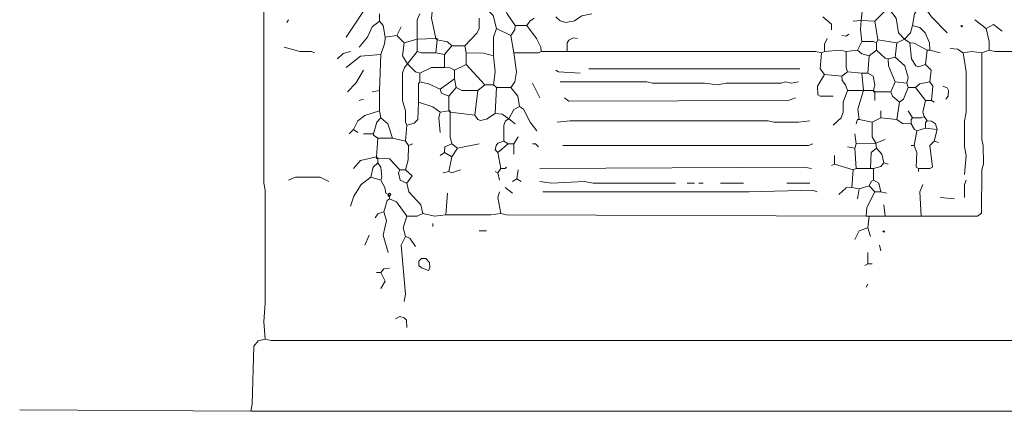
# Model space of a CAD drawing. Header units: millimetres. Extents: x 11 to 20000, y -4 to 8232.
# Tile 1 of 54: x 11 to 2581, y -4 to 1018. Entities that reach past the tile are written whole.
import ezdxf

# ---------------------------------------------------------------- set-up
doc = ezdxf.new("R2010")
doc.units = ezdxf.units.MM
doc.layers.add('ARCHITECTURE', color=7, linetype='Continuous', lineweight=13)
doc.layers.add('PLANTING', color=7, linetype='Continuous', lineweight=13)

msp = doc.modelspace()

# ---------------------------------------------------------------- linework, layer by layer
at = {"layer": 'ARCHITECTURE', "color": 7, "lineweight": 13}
for points in [[(648.56708, 2809.20034), (652.3379, 2737.55656), (652.3379, 2058.82353), (648.56708, 2032.42862), (648.56708, 592.00509), (652.33133, 573.15328), (652.33778, 279.03563), (648.56719, 230.01414), (652.3379, 184.76527)], [(652.3379, 184.76527), (633.48428, 179.79061), (622.3267, 165.91346), (618.25317, 15.08201), (614.63043, -3.7707)], [(2801.65939, 180.99548), (667.42081, 181.0017), (652.3379, 184.76527)], [(11.31222, 0), (614.63043, -3.7707)], [(2801.65939, -3.7707), (2782.80543, -3.7707), (1251.88529, -3.7707), (1229.26086, -3.7707), (1025.64095, -3.7707), (980.39208, -3.7707), (961.53846, -3.7707), (614.63043, -3.7707)]]:
    msp.add_lwpolyline(points, dxfattribs=at)
at = {"layer": 'PLANTING', "color": 7, "lineweight": 13}
for points in [[(1093.51425, 1097.28507), (1085.97941, 1021.86934), (1097.28507, 969.08088)], [(1304.67579, 1003.01753), (1283.24898, 1033.18156), (1270.73914, 1063.34842)], [(2207.76799, 1016.21324), (2213.4241, 1070.89084)], [(2341.62896, 1003.01753), (2346.45622, 1033.18156), (2366.13903, 1061.4621)], [(2366.13903, 1061.4621), (2390.79661, 1025.64197), (2432.1267, 984.1629)], [(863.49932, 972.85068), (908.74819, 1040.72398)], [(950.22624, 1033.18156), (950.22624, 1014.32975)], [(1048.26538, 967.19457), (1048.41357, 1018.09955), (1055.80701, 1033.18156)], [(1221.71946, 1044.49378), (1236.80238, 1039.52602), (1247.05837, 1029.41176), (1255.65611, 995.47511)], [(1504.52489, 1033.18156), (1478.12975, 1028.35543), (1459.27602, 1015.53314), (1436.65158, 1010.71244), (1421.56867, 1015.38541), (1410.25633, 1025.64197)], [(2273.75566, 1044.49378), (2243.58948, 1014.32975)], [(2320.89016, 967.19457), (2305.12613, 984.1629), (2299.09457, 1021.86934), (2281.2974, 1044.49378)], [(712.66968, 1018.09955), (708.89898, 1010.55713)], [(897.43597, 946.45645), (919.00407, 972.85068), (931.52715, 999.24491), (950.22624, 1014.32975)], [(965.30928, 972.85068), (960.33428, 1003.01753), (950.22624, 1014.32975)], [(1172.69977, 950.22624), (1205.5802, 984.1629), (1210.25916, 995.47511), (1210.40724, 1021.86934)], [(1304.67579, 1003.01753), (1303.47149, 991.70532), (1293.36357, 976.62048)], [(1334.84163, 1003.01753), (1304.67579, 1003.01753)], [(1353.69525, 1021.86934), (1342.38959, 1014.32217), (1334.84163, 1003.01753)], [(1372.5491, 935.14423), (1371.49287, 946.45645), (1360.18722, 969.08088), (1334.84163, 1003.01753)], [(2107.84287, 1025.64197), (2130.09921, 1006.57262), (2130.46731, 991.70532)], [(2187.02839, 1014.32975), (2207.76799, 1016.21324)], [(2207.76799, 1016.21324), (2205.88891, 991.70532), (2209.65283, 961.53846)], [(2207.76799, 1016.21324), (2243.58948, 1014.32975)], [(2251.13122, 965.30826), (2243.58948, 1014.32975)], [(2320.89016, 967.19457), (2336.65385, 984.1629), (2341.62896, 1003.01753)], [(2341.62896, 1003.01753), (2360.48292, 998.04774), (2374.50962, 984.1629), (2385.82839, 957.76867), (2386.87783, 938.91403)], [(2533.93665, 995.47511), (2503.77048, 1018.09955)], [(2533.93665, 995.47511), (2552.79061, 1005.44163), (2575.41505, 987.93269)], [(965.30928, 972.85068), (995.47511, 976.62048)], [(995.47511, 976.62048), (1006.78733, 999.24491)], [(995.47511, 976.62048), (1014.32873, 957.76867)], [(1248.11471, 923.83201), (1248.26267, 972.85068), (1255.65611, 995.47511)], [(1293.36357, 976.62048), (1255.65611, 995.47511)], [(1300.90498, 931.37161), (1293.36357, 976.62048)], [(2156.86301, 976.62048), (2168.16867, 975.09808), (2175.71618, 980.3931)], [(2533.93665, 995.47511), (2541.33009, 961.53846), (2541.47839, 938.91403)], [(965.30928, 972.85068), (964.25305, 957.76867), (953.99706, 927.60181)], [(1023.75566, 903.09106), (1010.70622, 923.83201), (1014.32873, 957.76867)], [(1048.26538, 967.19457), (1014.32873, 957.76867)], [(1048.26538, 967.19457), (1097.28507, 969.08088)], [(1048.26538, 967.19457), (1048.26538, 935.14423)], [(1101.05588, 965.30826), (1101.05588, 969.08088), (1097.28507, 969.08088)], [(1097.28507, 969.08088), (1101.05588, 965.30826)], [(1097.28507, 931.37161), (1101.05588, 965.30826)], [(1101.05588, 965.30826), (1127.4509, 960.3336), (1138.76312, 950.22624)], [(1440.42229, 935.14333), (1440.57692, 957.76867), (1444.34774, 965.1612), (1455.5052, 970.7448), (1466.81753, 969.08088)], [(2119.15509, 969.08088), (2111.76199, 953.99604), (2111.61414, 935.14423)], [(2198.34061, 938.91403), (2209.65283, 961.53846)], [(2209.65283, 961.53846), (2239.81244, 961.39072), (2247.36075, 957.76867)], [(2251.13122, 965.30826), (2247.36075, 957.76867)], [(2247.36075, 938.91403), (2247.36075, 957.76867)], [(2300.15057, 957.76867), (2251.13122, 965.30826)], [(2300.15057, 957.76867), (2296.38009, 920.05939)], [(2320.89016, 967.19457), (2300.15057, 957.76867)], [(2320.89016, 967.19457), (2334.08722, 957.76867)], [(2379.33609, 938.91403), (2345.39977, 956.71154), (2334.08722, 957.76867)], [(2375.56561, 901.20758), (2356.71821, 894.87624), (2350.22014, 897.59729), (2338.91448, 916.28959), (2334.08722, 957.76867)], [(780.54299, 931.37161), (772.99491, 934.99581), (742.83552, 935.29129), (701.35747, 946.45645)], [(840.87489, 916.28959), (855.95769, 930.17443), (874.81154, 935.14423)], [(863.49932, 893.66516), (901.20656, 922.62715), (953.99706, 927.60181)], [(950.22624, 833.33428), (953.99706, 927.60181)], [(1048.26538, 935.14423), (1023.75566, 903.09106)], [(1048.26538, 935.14423), (1059.57771, 931.52002), (1097.28507, 931.37161)], [(1097.28507, 931.37161), (1119.9095, 927.60181)], [(1119.9095, 927.60181), (1138.76312, 950.22624)], [(1119.9095, 893.66516), (1119.9095, 927.60181)], [(1172.69977, 950.22624), (1138.76312, 950.22624)], [(1172.69977, 950.22624), (1176.47059, 931.37161)], [(1248.11471, 923.83201), (1221.71946, 931.22455), (1176.47059, 931.37161)], [(1176.47059, 901.20758), (1176.47059, 931.37161)], [(1300.90498, 931.37161), (1308.2983, 882.35294), (1303.47149, 855.95871), (1293.36357, 840.87387)], [(1372.5491, 935.14423), (1365.0009, 931.52002), (1300.90498, 931.37161)], [(1372.5491, 935.14423), (1440.42229, 935.14333)], [(2104.0724, 931.37161), (2088.98971, 935.14333), (1440.42229, 935.14333)], [(2104.0724, 931.37161), (2100.45633, 889.89536), (2111.61414, 874.81052)], [(2104.0724, 931.37161), (2111.61414, 935.14423)], [(2168.17523, 935.14423), (2153.09174, 938.90713), (2111.61414, 935.14423)], [(2198.34061, 938.91403), (2168.17523, 935.14423)], [(2168.17523, 935.14423), (2168.32308, 893.66516), (2171.9457, 882.35294)], [(2228.50679, 923.83201), (2209.65317, 928.79977), (2198.34061, 938.91403)], [(2228.50679, 923.83201), (2247.36075, 938.91403)], [(2247.36075, 938.91403), (2269.98484, 917.49446), (2277.52613, 916.28959)], [(2364.25339, 505.27907), (2511.31222, 505.27907), (2521.42014, 512.97489), (2522.77274, 625.94174), (2526.38835, 641.02658), (2526.24706, 690.04525), (2522.631, 705.12726), (2522.62443, 931.37161)], [(2379.33609, 938.91403), (2375.56561, 901.20758)], [(2379.33609, 938.91403), (2386.87783, 938.91403)], [(2413.27274, 931.37161), (2386.87783, 938.91403)], [(2473.60509, 931.37161), (2458.52161, 941.62817), (2439.66844, 942.68382)], [(2473.60509, 931.37161), (2496.22952, 935.14423), (2522.62443, 931.37161)], [(2473.60509, 931.37161), (2481.13948, 882.35294), (2481.13948, 776.77319), (2477.37557, 754.14876), (2477.52387, 686.27545), (2481.13948, 663.65102), (2477.37557, 614.62952)], [(2522.62443, 931.37161), (2541.47839, 938.91403)], [(2541.47839, 938.91403), (2556.56109, 935.29129), (2643.28835, 935.13733), (2662.14152, 931.37851), (2756.41052, 935.14423)], [(1023.75566, 903.09106), (1015.45249, 893.73281), (1010.56471, 878.58314), (1010.70611, 806.93722), (1017.95158, 780.54299), (1018.24751, 750.38371), (1021.87036, 742.83654)], [(1023.75566, 903.09106), (1044.49468, 882.50758), (1055.80701, 878.58314)], [(1176.47059, 901.20758), (1146.30475, 886.12274)], [(1176.47059, 901.20758), (1225.49027, 848.41629)], [(1248.11471, 923.83201), (1251.88529, 882.35294), (1248.11471, 848.41629)], [(2228.50679, 923.83201), (2224.73631, 878.58314)], [(2277.52613, 916.28959), (2296.38009, 920.05939)], [(2277.52613, 916.28959), (2278.58258, 897.43495), (2296.38009, 855.95871)], [(2326.54627, 852.18609), (2330.16844, 867.27093), (2321.5707, 897.43495), (2296.38009, 920.05939)], [(2375.56561, 901.20758), (2390.49389, 886.11787), (2386.87783, 855.95871)], [(908.74819, 886.12274), (888.83824, 852.18609), (867.26991, 829.56165)], [(1119.9095, 893.66516), (1085.97285, 893.51674), (1055.80701, 878.58314)], [(1055.80701, 855.95871), (1055.80701, 878.58314)], [(1119.9095, 893.66516), (1134.99242, 892.46719), (1146.30475, 886.12274)], [(1146.30475, 863.4983), (1146.30475, 886.12274)], [(1474.35894, 878.58314), (1417.80452, 882.50068), (1410.25633, 886.12274)], [(1496.98337, 889.89446), (2028.65735, 889.89446), (2047.51131, 889.89446)], [(2134.23857, 818.24943), (2100.30848, 818.40475), (2093.96448, 822.17534), (2093.81618, 844.64649), (2111.61414, 874.81052)], [(2111.61414, 874.81052), (2156.86301, 871.04072)], [(2156.86301, 871.04072), (2171.9457, 882.35294)], [(2209.65283, 878.58314), (2171.9457, 882.35294)], [(2224.73631, 878.58314), (2209.65283, 878.58314)], [(2209.65283, 878.58314), (2213.4241, 833.33428)], [(2224.73631, 878.58314), (2238.61471, 871.03382), (2243.57636, 848.41629), (2239.819, 833.33428)], [(1052.0362, 803.16742), (1052.18416, 852.03281), (1055.80701, 855.95871)], [(1108.59729, 837.10407), (1078.43145, 851.13043), (1055.80701, 855.95871)], [(1146.30475, 863.4983), (1108.59729, 837.10407)], [(1146.30475, 863.4983), (1150.07534, 840.87387)], [(1206.63643, 833.33428), (1225.49027, 848.41629)], [(1248.11471, 848.41629), (1225.49027, 848.41629)], [(1248.11471, 848.41629), (1255.65611, 840.87387)], [(1349.92466, 852.18609), (1368.77828, 814.47964)], [(2043.74084, 855.95871), (2024.88688, 852.19989), (2009.80419, 855.66176), (1998.49197, 852.3345), (1855.20362, 852.18122), (1832.57919, 848.41629), (1798.64253, 852.18122), (1662.89593, 852.3345), (1647.81301, 855.95181), (1421.56855, 855.95871)], [(2171.9457, 833.33428), (2166.97749, 848.41629), (2158.06731, 859.72851), (2156.86301, 871.04072)], [(2285.06787, 829.56165), (2296.38009, 855.95871)], [(2296.38009, 855.95871), (2326.54627, 852.18609)], [(2330.31674, 840.87387), (2326.54627, 852.18609)], [(2349.1707, 840.87387), (2360.48292, 850.98269), (2386.87783, 855.95871)], [(2390.6483, 806.93722), (2394.26471, 844.64649), (2386.87783, 855.95871)], [(950.22624, 833.33428), (931.37262, 829.56165)], [(950.22624, 833.33428), (950.22624, 780.54299)], [(1131.22172, 818.24943), (1112.52274, 826.84819), (1108.59729, 837.10407)], [(1150.07534, 840.87387), (1131.22172, 818.24943)], [(1206.63643, 833.33428), (1165.15837, 833.48201), (1150.07534, 840.87387)], [(1199.09502, 769.23077), (1206.63643, 833.33428)], [(1255.65611, 840.87387), (1251.88529, 773.00057)], [(1255.65611, 840.87387), (1293.36357, 840.87387)], [(1293.36357, 840.87387), (1311.01946, 818.24943), (1315.98801, 791.8552)], [(2171.9457, 833.33428), (2160.78179, 803.16742), (2160.48518, 776.77319), (2155.66527, 761.83676), (2134.23857, 742.83654)], [(2171.9457, 833.33428), (2213.4241, 833.33428)], [(2202.11188, 757.91855), (2198.48891, 784.31278), (2213.4241, 833.33428)], [(2239.819, 833.33428), (2213.4241, 833.33428)], [(2243.58948, 829.56165), (2239.819, 833.33428)], [(2243.58948, 829.56165), (2239.819, 829.56165), (2239.819, 833.33428)], [(2285.06787, 829.56165), (2243.58948, 829.56165)], [(2243.58948, 806.93722), (2243.58948, 829.56165)], [(2285.06787, 829.56165), (2288.99321, 818.24943), (2307.69231, 803.16742)], [(2330.31674, 840.87387), (2317.94853, 810.71471), (2307.69231, 803.16742)], [(2330.31674, 840.87387), (2349.1707, 840.87387)], [(2375.56561, 806.93722), (2349.1707, 840.87387)], [(2420.81448, 844.64649), (2431.97183, 840.72059), (2435.74276, 833.33428), (2434.69966, 818.25701), (2428.35622, 810.70984)], [(897.43597, 806.93722), (908.74819, 810.70984)], [(1021.87036, 742.83654), (1040.72387, 747.8043), (1050.8319, 757.91855), (1052.0362, 803.16742)], [(1108.59729, 776.77319), (1089.74367, 790.65034), (1052.0362, 803.16742)], [(1131.22172, 780.54299), (1131.22172, 818.24943)], [(2036.1991, 814.47964), (2017.34514, 806.94412), (1444.1931, 805.42104), (1432.88077, 814.47964)], [(2300.15057, 757.91855), (2307.69231, 803.16742)], [(2375.56561, 806.93722), (2368.32014, 776.77319), (2371.79514, 765.46097)], [(2375.56561, 806.93722), (2390.6483, 806.93722)], [(2390.6483, 806.93722), (2398.19005, 803.16742)], [(882.35294, 731.52432), (893.81324, 754.00034), (912.51878, 768.17443), (950.22624, 780.54299)], [(953.99706, 761.68835), (950.22624, 780.54299)], [(1108.59729, 776.77319), (1104.83959, 761.68835), (1108.59729, 723.9819)], [(1131.22172, 780.54299), (1108.59729, 776.77319)], [(1134.99253, 776.77319), (1134.99253, 780.54299), (1131.22172, 780.54299)], [(1134.99253, 776.77319), (1131.22172, 780.54299)], [(1199.09502, 769.23077), (1134.99253, 776.77319)], [(1134.99253, 776.77319), (1135.1405, 712.66968), (1138.76312, 693.81505)], [(1199.09502, 769.23077), (1206.6431, 758.07941), (1214.17805, 755.35215), (1229.26086, 758.97489), (1251.88529, 773.00057)], [(1287.70747, 759.80486), (1270.73914, 771.94491), (1251.88529, 773.00057)], [(1287.70747, 759.80486), (1301.05305, 784.16572), (1315.98801, 791.8552)], [(1361.23688, 727.7517), (1343.43925, 750.37613), (1326.244, 784.30792), (1315.98801, 791.8552)], [(2258.67296, 780.54299), (2258.67296, 761.68835)], [(2330.31674, 780.54299), (2341.62896, 761.68835)], [(953.99706, 761.68835), (943.7345, 750.37613), (935.14321, 720.2121)], [(953.99706, 761.68835), (971.79434, 746.60011), (984.1629, 708.89989)], [(1274.50973, 701.35747), (1274.65792, 742.83654), (1279.40419, 754.06731), (1287.70747, 759.80486)], [(1287.70747, 759.80486), (1304.67579, 746.60633)], [(2073.90622, 754.14876), (2043.74084, 750.38303), (1979.63801, 750.52455), (1964.55532, 754.14186), (1447.9638, 754.14876), (1414.02715, 750.37613)], [(2202.11188, 757.91855), (2198.34061, 757.91855), (2194.57014, 746.60633)], [(2236.04853, 750.37613), (2202.11188, 757.91855)], [(2236.04853, 750.37613), (2258.67296, 761.68835)], [(2245.47511, 695.70136), (2236.19638, 712.66968), (2236.04853, 750.37613)], [(2258.67296, 761.68835), (2300.15057, 757.91855)], [(2300.15057, 757.91855), (2315.23405, 747.66267), (2337.85848, 746.60633)], [(2341.62896, 761.68835), (2337.85848, 757.91855), (2337.85848, 746.60633)], [(2352.94118, 727.7517), (2346.44932, 731.6776), (2337.85848, 746.60633)], [(2371.79514, 765.46097), (2364.24683, 761.83676), (2341.62896, 761.68835)], [(2379.33609, 754.14876), (2371.79514, 765.46097)], [(2379.33609, 754.14876), (2375.71391, 750.22285), (2375.56561, 735.29412)], [(2379.33609, 754.14876), (2390.64864, 753.09163), (2401.80611, 746.45792), (2405.73179, 731.52432)], [(882.35294, 731.52432), (871.04072, 720.2121)], [(882.35294, 731.52432), (893.66516, 723.9819)], [(935.14321, 720.2121), (908.74819, 720.2121)], [(935.14321, 720.2121), (935.14321, 716.43948), (946.45543, 708.89989)], [(1018.09955, 701.35747), (1021.87036, 742.83654)], [(2190.79966, 720.2121), (2194.57014, 693.81505)], [(2345.39943, 690.04525), (2352.94118, 727.7517)], [(2375.56561, 735.29412), (2352.94118, 727.7517)], [(2375.56561, 735.29412), (2405.73179, 731.52432)], [(2398.19005, 701.35747), (2405.73179, 731.52432)], [(942.68484, 659.87839), (946.45543, 708.89989)], [(984.1629, 708.89989), (946.45543, 708.89989)], [(1018.09955, 701.35747), (984.1629, 708.89989)], [(1025.64095, 690.04525), (1018.09955, 701.35747)], [(1274.50973, 701.35747), (1259.575, 696.38903), (1254.76109, 690.03835), (1252.04649, 678.73993), (1259.42692, 671.19061)], [(1274.50973, 701.35747), (1285.82195, 693.81505)], [(1300.90498, 693.81505), (1312.21719, 712.66968)], [(2245.47511, 695.70136), (2194.57014, 693.81505)], [(2245.47511, 695.70136), (2269.98518, 705.12726)], [(2245.47511, 695.70136), (2247.36075, 682.50283)], [(2356.71165, 629.71437), (2386.94186, 629.86765), (2394.05068, 633.6388), (2387.03269, 690.03903), (2398.19005, 701.35747)], [(2398.19005, 701.35747), (2409.50226, 697.58767)], [(1025.64095, 690.04525), (1025.49299, 652.3388), (1018.09955, 625.94174)], [(1025.64095, 690.04525), (1036.95317, 693.81505)], [(1108.59729, 663.65102), (1119.9095, 671.19061)], [(1119.9095, 671.19061), (1121.1138, 686.12014), (1138.76312, 693.81505)], [(1119.9095, 671.19061), (1138.76312, 659.87839)], [(1153.84615, 682.50283), (1138.76312, 693.81505)], [(1153.84615, 682.50283), (1138.76312, 659.87839)], [(1210.40724, 693.81505), (1153.84615, 682.50283)], [(1285.82195, 693.81505), (1259.42692, 671.19061)], [(1266.96833, 629.71437), (1259.42692, 671.19061)], [(1285.82195, 693.81505), (1300.90498, 693.81505)], [(1300.90498, 693.81505), (1300.90498, 667.42081)], [(1365.00747, 686.27545), (1357.46606, 693.81505), (1349.92466, 693.81505)], [(2081.44796, 693.81505), (2070.13575, 690.05147), (1429.11018, 690.04525)], [(2190.79966, 682.50283), (2171.9457, 686.27545)], [(2190.79966, 682.50283), (2194.57014, 693.81505)], [(2190.79966, 682.50283), (2194.57014, 629.71437)], [(2232.27726, 629.71437), (2233.48156, 671.19061), (2247.36075, 682.50283)], [(2266.21391, 644.79638), (2261.23914, 667.42081), (2247.36075, 682.50283)], [(2345.39943, 690.04525), (2337.85848, 690.04525)], [(2356.71165, 629.71437), (2351.41776, 633.6388), (2352.79287, 671.19061), (2345.39943, 690.04525)], [(882.35294, 629.71437), (901.20656, 651.14016), (942.68484, 659.87839)], [(927.60181, 607.08993), (934.24819, 633.48416), (946.45543, 644.79638)], [(946.45543, 656.1086), (942.68484, 659.87839)], [(946.45543, 656.1086), (942.68484, 656.1086), (942.68484, 659.87839)], [(946.45543, 656.1086), (976.62138, 654.90373), (1003.01652, 625.94174)], [(946.45543, 656.1086), (946.45543, 644.79638)], [(953.99706, 599.54751), (956.57002, 607.0948), (953.84242, 633.48416), (946.45543, 644.79638)], [(1138.76312, 659.87839), (1131.22172, 622.17195)], [(2138.00905, 663.65102), (2138.00905, 641.02658)], [(2266.21391, 644.79638), (2258.66606, 634.68903), (2239.819, 629.71437)], [(2277.52613, 641.02658), (2266.21391, 644.79638)], [(1021.87036, 592.00509), (1004.22081, 599.70215), (999.54197, 618.39457), (1003.01652, 625.94174)], [(1003.01652, 625.94174), (1018.09955, 625.94174)], [(1021.87036, 592.00509), (1035.52839, 610.85973), (1018.09955, 625.94174)], [(1116.13869, 618.40215), (1131.22172, 622.17195)], [(1161.38756, 625.94174), (1138.7698, 618.69762), (1131.22172, 622.17195)], [(1251.88529, 622.17195), (1259.42692, 618.40215)], [(1266.96833, 629.71437), (1259.42692, 618.40215)], [(1263.19751, 599.54751), (1259.42692, 618.40215)], [(1282.05136, 633.48416), (1278.28054, 629.71437), (1266.96833, 629.71437)], [(1312.21719, 625.94174), (1308.44638, 603.31731)], [(2077.67749, 629.71437), (2058.82353, 633.48416), (1368.77828, 629.71437)], [(2138.00905, 641.02658), (2130.46731, 637.25396)], [(2138.00905, 641.02658), (2187.02839, 625.94174)], [(2183.25792, 580.69287), (2187.02839, 625.94174)], [(2194.57014, 629.71437), (2187.02839, 625.94174)], [(2232.27726, 629.71437), (2194.57014, 629.71437)], [(2232.27726, 629.71437), (2239.819, 629.71437)], [(2239.819, 599.54751), (2239.819, 629.71437)], [(2356.71165, 629.71437), (2356.71165, 622.17195)], [(818.25045, 595.77771), (795.62602, 607.08235), (731.5233, 606.94152), (712.66968, 599.54751)], [(927.60181, 607.08993), (902.2629, 588.23529), (883.26109, 558.06844), (874.81154, 531.67421)], [(927.60181, 607.08993), (953.99706, 599.54751)], [(953.99706, 599.54751), (964.11154, 580.69287), (966.5069, 565.7655), (972.85068, 561.84106)], [(1021.87036, 592.00509), (1026.69729, 569.38066), (1058.37986, 535.444), (1063.34842, 512.81957)], [(1308.44638, 603.31731), (1297.13416, 595.77771)], [(1319.7586, 595.77771), (1308.44638, 603.31731)], [(1368.77828, 595.77771), (1398.94412, 592.01199), (1485.67115, 595.77771), (1508.29559, 592.01199), (1723.22771, 592.00509)], [(1753.39367, 592.00509), (1772.2474, 592.00509)], [(1794.87183, 592.00509), (1783.55962, 592.00509)], [(1900.45249, 592.00509), (1840.1207, 592.00509)], [(2073.90622, 592.00509), (2013.57466, 592.00509)], [(2239.819, 599.54751), (2233.32715, 595.6224), (2228.50679, 584.4655)], [(2239.819, 599.54751), (2253.6974, 591.85803), (2258.67296, 569.38066)], [(2481.14604, 599.54751), (2477.52387, 588.23529), (2477.37557, 554.29864)], [(972.85068, 561.84106), (976.62149, 565.61086), (980.39208, 561.84106), (976.62149, 558.06844)], [(1123.68032, 509.04977), (1127.4509, 565.61086)], [(1266.96833, 512.81957), (1259.575, 554.29864), (1263.19751, 569.38066)], [(1297.13416, 565.61086), (1278.28054, 580.69287)], [(1376.31968, 569.38156), (1478.12975, 569.38156), (1500.75419, 569.38156), (1745.85215, 569.38156), (1768.47658, 569.38156), (1794.87183, 569.38156), (1892.91075, 569.38156), (1915.53518, 569.38066), (2081.44796, 573.14638), (2092.76018, 569.38066)], [(2183.25792, 580.69287), (2168.17523, 579.48948), (2149.32127, 561.84106)], [(2183.25792, 580.69287), (2202.11188, 576.92308)], [(2198.34061, 550.52885), (2202.11188, 576.92308)], [(2228.50679, 584.4655), (2202.11188, 576.92308)], [(2243.58948, 569.38066), (2222.02149, 527.90441), (2220.96505, 505.27907)], [(2228.50679, 584.4655), (2243.58948, 569.38066)], [(2258.67296, 569.38066), (2243.58948, 569.38066)], [(2258.67296, 569.38066), (2273.75566, 565.61086)], [(2364.25339, 505.27907), (2360.63077, 569.38066), (2368.02387, 588.23529)], [(961.53846, 516.59219), (970.27115, 546.60294), (976.62149, 550.52885)], [(972.85068, 561.84106), (976.62149, 558.06844)], [(972.85068, 561.84106), (972.85068, 558.06844), (976.62149, 558.06844)], [(976.62149, 550.52885), (976.62149, 558.06844)], [(976.62149, 550.52885), (994.42534, 542.83179), (1021.87036, 505.27998)], [(2413.27274, 554.29864), (2450.98066, 550.52885)], [(938.91403, 501.50735), (946.4621, 511.6224), (961.53846, 516.59219)], [(972.85068, 411.00962), (959.87364, 456.25848), (969.06674, 493.96776), (961.53846, 516.59219)], [(2269.98518, 505.27907), (2266.21391, 535.444)], [(1018.09955, 452.48869), (1011.76244, 475.11312), (1021.87036, 505.27998)], [(1021.87036, 505.27998), (1048.26538, 505.42771), (1063.34842, 512.81957)], [(1123.68032, 509.04977), (1093.51425, 505.42704), (1063.34842, 512.81957)], [(1266.96833, 512.81957), (1240.57308, 509.056), (1123.68032, 509.04977)], [(1266.96833, 512.81957), (1282.05136, 509.056), (2220.96505, 505.27907)], [(2228.50679, 505.27907), (2220.96505, 505.27907)], [(2224.73631, 475.11312), (2228.50679, 505.27907)], [(2269.98518, 505.27907), (2228.50679, 505.27907)], [(2269.98518, 505.27907), (2364.25339, 505.27907)], [(1089.74367, 478.88292), (1089.74367, 486.42534)], [(1229.26086, 467.5707), (1210.40724, 467.5707)], [(2224.73631, 475.11312), (2202.25973, 467.41742), (2190.79966, 444.94627)], [(2224.73631, 475.11312), (2232.27726, 452.48869)], [(923.831, 456.25848), (912.51878, 429.86425)], [(1014.32873, 282.80543), (1017.95147, 301.66007), (1006.94197, 429.86425), (1018.09955, 452.48869)], [(1044.4948, 426.09446), (1029.2638, 447.66176), (1018.09955, 452.48869)], [(2254.9017, 429.86425), (2258.67296, 414.78224)], [(2224.73631, 380.84559), (2224.73631, 411.00962)], [(953.99706, 358.22115), (961.68654, 368.33473), (976.62149, 369.53337)], [(2224.73631, 380.84559), (2217.19457, 377.07296)], [(2224.73631, 380.84559), (2236.04853, 380.84559)], [(953.99706, 358.22115), (942.68484, 358.22115)], [(953.99706, 316.74208), (965.15452, 335.59672), (953.99706, 358.22115)], [(2224.73631, 328.0543), (2220.96505, 320.51188)], [(991.7043, 237.55656), (1003.01663, 243.89412), (1014.32217, 240.2707), (1020.66606, 233.77919), (1021.87036, 214.93213)]]:
    msp.add_lwpolyline(points, dxfattribs=at)
for points in [[(2467.94876, 1001.13122), (2469.83405, 1003.01663), (2471.71946, 1001.13122), (2469.83405, 999.24581)], [(2264.32885, 465.68631), (2266.21414, 467.57161), (2268.09955, 465.68631), (2266.21414, 463.8009)], [(1059.58428, 394.72274), (1070.88982, 394.72274), (1080.99774, 384.61538), (1082.0474, 369.53824), (1078.2767, 363.34423), (1059.58428, 370.58903), (1053.24061, 377.08054), (1053.24061, 388.38032)]]:
    msp.add_lwpolyline(points, close=True, dxfattribs=at)

doc.saveas('drawing.dxf')
